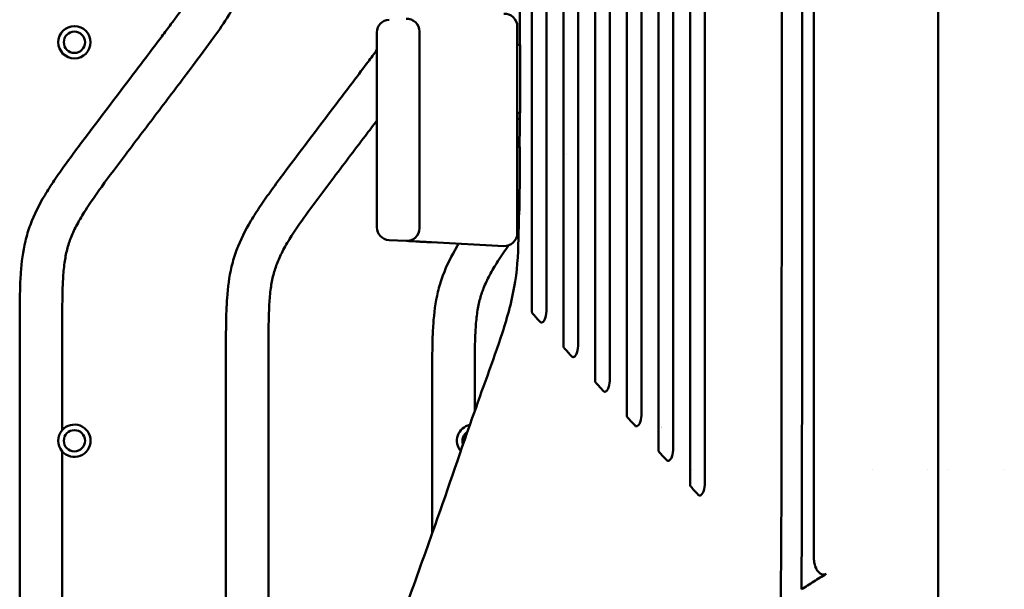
# Model space of a CAD drawing. Header units: millimetres. Extents: x 0 to 4686, y -120 to 1682.
# Tile 209 of 256: x 1273 to 1388, y 1118 to 1185. Entities that reach past the tile are written whole.
import ezdxf

# ---------------------------------------------------------------- set-up
doc = ezdxf.new("R2010")
doc.units = ezdxf.units.MM
doc.header["$LTSCALE"] = 2
doc.layers.add('Sichtbar (ISO)', color=7, linetype='Continuous', lineweight=50)

msp = doc.modelspace()

# ---------------------------------------------------------------- linework, layer by layer
at = {"layer": 'Sichtbar (ISO)'}
for p, q in [((1314.6099, 1160.1853), (1314.6099, 1183.1089)), ((1319.6099, 1183.2137), (1319.6099, 1160.0805)), ((1331.1099, 1183.8164), (1331.1099, 1159.4778)), ((1331.1099, 1181.6471), (1331.4687, 1181.6471)), ((1331.4462, 1173.6471), (1331.1099, 1173.6471)), ((1331.1099, 1169.6471), (1331.4269, 1169.6471)), ((1336.9105, 1168.7635), (1336.9105, 1168.7634)), ((1331.3449, 1161.6471), (1331.1099, 1161.6471)), ((1332.2036, 1161.8303), (1332.2036, 1161.8303)), ((1318.0314, 1158.5825), (1316.0314, 1158.6873)), ((1318.3636, 1158.5651), (1318.032, 1158.5825)), ((1319.1976, 1158.5214), (1318.6764, 1158.5487)), ((1320.3602, 1158.4605), (1319.7089, 1158.4946)), ((1329.5315, 1157.9799), (1321.0313, 1158.4253)), ((1329.5402, 1158.0745), (1329.5402, 1158.0745)), ((1272.6099, 1148.7601), (1272.6099, 1074.9341)), ((1277.6099, 1136.3274), (1277.6099, 1148.7601)), ((1296.8599, 1145.7721), (1296.8599, 1098.0513)), ((1301.8599, 1103.2951), (1301.8599, 1145.7721)), ((1321.1099, 1142.784), (1321.1099, 1124.1926)), ((1326.1099, 1138.587), (1326.1099, 1142.784)), ((1277.6099, 1089.4574), (1277.6099, 1133.8368)), ((1351.7593, 1131.6471), (1351.7587, 1131.6471)), ((1372.8501, 1131.6471), (1372.8501, 1131.6471)), ((1379.3817, 1131.6471), (1379.3814, 1131.6471)), ((1380.5904, 1131.6471), (1380.5885, 1131.6471)), ((1381.8381, 1131.6471), (1381.8381, 1131.6471)), ((1388.3697, 1131.6471), (1388.3696, 1131.6471))]:
    msp.add_line(p, q, dxfattribs=at)
for centre, radius in [((1279.0449, 1181.9521), 1.9), ((1279.0449, 1181.9521), 1.25), ((1279.0449, 1135.0821), 1.25)]:
    msp.add_circle(centre, radius, dxfattribs=at)
for centre, radius, start, end in [((1316.1099, 1183.1089), 1.5, 93.00115, 180), ((1318.1099, 1183.2137), 1.5, 0, 92.999), ((1329.6099, 1183.8164), 1.5, 0, 92.998418), ((1331.1099, 1171.6471), 1.3, 77.124936, 90), ((1331.1099, 1171.6471), 1.3, 270, 282.346216), ((1316.1099, 1160.1853), 1.5, 180, 266.998871), ((1318.1099, 1160.0805), 1.5, 267.001018, 0), ((1329.6099, 1159.4778), 1.5, 267.001565, 0), ((1279.0449, 1135.0821), 1.9, 220.951631, 139.048369), ((1325.9149, 1135.0821), 1.9, 101.489479, 220.222857), ((1279.0449, 1135.0821), 1.9, 139.048369, 220.951631), ((1325.9149, 1135.0821), 1.25, 121.657631, 200.059811), ((1349.1099, 1134.6471), 2.25, 117.319147, 117.319545)]:
    msp.add_arc(centre, radius, start, end, dxfattribs=at)
for points in [[(1331.4239, 1181.6471), (1331.4581, 1199.9803), (1331.4459, 1218.3138), (1331.4459, 1236.6471)], [(1331.3839, 1169.6471), (1331.3914, 1170.9804), (1331.3974, 1172.3138), (1331.4024, 1173.6471)], [(1331.2659, 1159.6893), (1331.2139, 1159.6185), (1331.1618, 1159.5476), (1331.1099, 1159.4767)], [(1318.6764, 1158.5487), (1318.5569, 1158.555), (1318.4517, 1158.5605), (1318.3636, 1158.5651)], [(1319.7089, 1158.4946), (1319.5285, 1158.5041), (1319.3564, 1158.5131), (1319.1976, 1158.5214)], [(1321.0313, 1158.4253), (1320.806, 1158.4371), (1320.5794, 1158.449), (1320.3602, 1158.4605)]]:
    msp.add_open_spline(points, degree=3, dxfattribs=at)
for points, knots in [([(1332.8202, 1236.6471), (1332.8202, 1218.6464), (1332.8202, 1200.6457), (1332.8202, 1165.8004), (1332.8192, 1158.1793), (1332.8207, 1152.8286), (1332.8204, 1151.6205), (1332.8202, 1150.3045)], [-2.80747407, -2.80747407, -2.80747407, -2.80747407, -1.56274736, -1.56274736, -0.39795639, -0.39795639, -0.000001, -0.000001, -0.000001, -0.000001]), ([(1334.56, 1150.874), (1334.5603, 1154.6346), (1334.5602, 1162.3105), (1334.5602, 1205.6946), (1334.5602, 1221.1708), (1334.5602, 1236.6471)], [-13.0152411, -13.0152411, -13.0152411, -13.0152411, -4.64287728, -4.64287728, -0.000001, -0.000001, -0.000001, -0.000001]), ([(1336.5383, 1236.6471), (1336.5383, 1218.1567), (1336.5383, 1199.6662), (1336.5383, 1162.9124), (1336.5385, 1154.6352), (1336.5378, 1149.0492), (1336.5383, 1147.6228), (1336.5383, 1146.2399)], [-3.25788779, -3.25788779, -3.25788779, -3.25788779, -1.82850508, -1.82850508, -0.41667581, -0.41667581, -0.000001, -0.000001, -0.000001, -0.000001]), ([(1338.2783, 1146.7816), (1338.2786, 1151.1663), (1338.2783, 1160.8303), (1338.2783, 1204.3134), (1338.2783, 1220.4802), (1338.2783, 1236.6471)], [-13.04492812, -13.04492812, -13.04492812, -13.04492812, -4.85005919, -4.85005919, -0.000001, -0.000001, -0.000001, -0.000001]), ([(1340.261, 1236.6471), (1340.261, 1218.4298), (1340.261, 1200.2124), (1340.261, 1176.4541), (1340.2611, 1168.4153), (1340.2608, 1148.2068), (1340.261, 1144.6479), (1340.261, 1142.1698)], [-2.1611655, -2.1611655, -2.1611655, -2.1611655, -1.07534364, -1.07534364, -0.74508005, -0.74508005, -0.000001, -0.000001, -0.000001, -0.000001]), ([(1342.0013, 1142.6871), (1342.0023, 1147.8798), (1342.001, 1160.4742), (1342.001, 1203.2798), (1342.001, 1219.9635), (1342.001, 1236.6471)], [-12.84170386, -12.84170386, -12.84170386, -12.84170386, -5.00509186, -5.00509186, -0.000001, -0.000001, -0.000001, -0.000001]), ([(1343.9791, 1236.6471), (1343.9791, 1218.5868), (1343.9791, 1200.5264), (1343.979, 1150.2994), (1343.9789, 1142.3751), (1343.9791, 1138.1043)], [-2.00268337, -2.00268337, -2.00268337, -2.00268337, -1.28257009, -1.28257009, -0.000001, -0.000001, -0.000001, -0.000001]), ([(1345.7195, 1138.6013), (1345.7209, 1144.452), (1345.7191, 1159.376), (1345.7191, 1200.6868), (1345.7191, 1218.6669), (1345.7191, 1236.6471)], [-12.39324142, -12.39324142, -12.39324142, -12.39324142, -5.39404912, -5.39404912, -0.000001, -0.000001, -0.000001, -0.000001]), ([(1347.7018, 1236.6471), (1347.7018, 1218.1562), (1347.7018, 1199.6653), (1347.7018, 1146.9687), (1347.7016, 1138.4532), (1347.7018, 1134.0333)], [-2.04366665, -2.04366665, -2.04366665, -2.04366665, -1.32655609, -1.32655609, -0.000001, -0.000001, -0.000001, -0.000001]), ([(1349.4418, 1236.6471), (1349.4418, 1217.9092), (1349.4418, 1199.1713), (1349.4417, 1168.2577), (1349.4442, 1142.5241), (1349.4422, 1134.514)], [0.000001, 0.000001, 0.000001, 0.000001, 5.62137621, 5.62137621, 9.27405819, 9.27405819, 9.27405819, 9.27405819]), ([(1351.4199, 1129.9672), (1351.4196, 1136.5872), (1351.42, 1154.6433), (1351.4198, 1197.9836), (1351.4199, 1233.031), (1351.4199, 1236.6471)], [0.000001, 0.000001, 0.000001, 0.000001, 1.98626401, 1.98626401, 3.10070357, 3.10070357, 3.10070357, 3.10070357]), ([(1353.1601, 1130.4359), (1353.1616, 1139.9435), (1353.1599, 1175.1983), (1353.1599, 1197.8127), (1353.1599, 1217.2299), (1353.1599, 1236.6471)], [-6.78434804, -6.78434804, -6.78434804, -6.78434804, -5.82515503, -5.82515503, -0.000001, -0.000001, -0.000001, -0.000001]), ([(1362.1993, 1236.6471), (1362.1997, 1235.2655), (1362.2007, 1232.5345), (1362.2012, 1228.5279), (1362.2052, 1224.6305), (1362.1959, 1220.7653), (1362.2066, 1217.2138), (1362.203, 1213.6962), (1362.2066, 1210.2309), (1362.1954, 1207.0177), (1362.2064, 1203.2333), (1362.2026, 1199.7324), (1362.2062, 1196.2612), (1362.1948, 1192.9722), (1362.2058, 1189.5009), (1362.2017, 1186.2285), (1362.2052, 1182.9562), (1362.1936, 1180.0879), (1362.2042, 1176.1976), (1362.1999, 1172.769), (1362.2029, 1169.3608), (1362.1908, 1166.2369), (1362.2011, 1162.766), (1362.1962, 1159.5702), (1362.1987, 1156.5401), (1362.1857, 1153.4681), (1362.196, 1151.2719), (1362.1906, 1148.9596), (1362.1929, 1146.8334), (1362.1795, 1144.6626), (1362.1896, 1143.0544), (1362.184, 1141.3834), (1362.1861, 1139.8069), (1362.1723, 1138.3129), (1362.1821, 1136.7827), (1362.1759, 1135.3856), (1362.1773, 1133.8905), (1362.1636, 1133.0425), (1362.1694, 1130.0831), (1362.1594, 1127.9933), (1362.1569, 1125.9686), (1362.1364, 1124.1649), (1362.1418, 1122.682), (1362.1294, 1121.3552), (1362.1239, 1120.0815), (1362.1044, 1119.3681), (1362.0924, 1117.2208), (1362.0646, 1116.08), (1362.0356, 1115.0631), (1362.0064, 1114.6693), (1361.9093, 1113.1968), (1361.7659, 1112.121), (1361.5903, 1110.9046), (1361.3387, 1109.7631), (1361.2438, 1109.3024)], [0, 0, 0, 0, 0.006756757, 0.013513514, 0.02027027, 0.027027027, 0.033783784, 0.040540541, 0.047297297, 0.054054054, 0.060810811, 0.067567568, 0.074324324, 0.081081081, 0.087837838, 0.094594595, 0.101351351, 0.108108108, 0.114864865, 0.121621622, 0.128378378, 0.135135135, 0.141891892, 0.148648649, 0.155405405, 0.162162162, 0.168918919, 0.175675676, 0.182432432, 0.189189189, 0.195945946, 0.202702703, 0.209459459, 0.216216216, 0.222972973, 0.22972973, 0.236486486, 0.243243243, 0.25, 0.256756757, 0.263513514, 0.27027027, 0.277027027, 0.283783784, 0.290540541, 0.297297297, 0.304054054, 0.310810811, 0.317567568, 0.324324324, 0.331081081, 0.337837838, 0.344594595, 0.350958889, 0.350958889, 0.350958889, 0.350958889]), ([(1364.5195, 1117.6094), (1364.5396, 1119.286), (1364.5478, 1121.6288), (1364.5623, 1125.6857), (1364.5713, 1128.4521), (1364.5827, 1134.8093), (1364.5865, 1138.7138), (1364.5903, 1142.868), (1364.5919, 1144.8432), (1364.5951, 1149.7648), (1364.5965, 1152.6915), (1364.5986, 1157.654), (1364.5994, 1160.002), (1364.6064, 1183.0405), (1364.6065, 1202.6213), (1364.6097, 1236.6471)], [0.00000115, 0.00000115, 0.00000115, 0.00000115, 0.50300094, 0.50300094, 1.5902052, 1.5902052, 2.46874932, 2.46874932, 3.33125233, 3.33125233, 4.40527391, 4.40527391, 5.37121786, 5.37121786, 13.75787303, 13.75787303, 13.75787303, 13.75787303]), ([(1365.9882, 1236.6471), (1365.9882, 1220.156), (1365.9882, 1198.1599), (1365.9882, 1175.0416), (1365.9882, 1170.0189), (1365.9882, 1153.8454), (1365.9882, 1148.0446), (1365.9882, 1141.3822), (1365.9882, 1139.4986), (1365.9882, 1134.8983), (1365.9882, 1132.1666), (1365.9882, 1128.0396), (1365.9882, 1126.6846), (1365.9883, 1124.6316), (1365.9883, 1123.9449), (1365.9883, 1122.5626), (1365.9884, 1121.9061), (1365.9884, 1121.232)], [-7.01349577, -7.01349577, -7.01349577, -7.01349577, -4.30038105, -4.30038105, -3.62422751, -3.62422751, -2.10606968, -2.10606968, -1.57454315, -1.57454315, -0.79751832, -0.79751832, -0.40062032, -0.40062032, -0.20222456, -0.20222456, -0.00000058, -0.00000058, -0.00000058, -0.00000058]), ([(1380.6017, 1097.0816), (1380.6033, 1098.8776), (1380.604, 1100.646), (1380.6049, 1102.375), (1380.6061, 1104.5011), (1380.6075, 1106.5675), (1380.6097, 1108.5575), (1380.6108, 1109.5882), (1380.6121, 1110.5989), (1380.6121, 1111.6239), (1380.6121, 1112.2113), (1380.6116, 1112.8034), (1380.6111, 1113.4049), (1380.6107, 1113.8831), (1380.6101, 1114.3629), (1380.6097, 1114.8472), (1380.6073, 1117.1925), (1380.6059, 1119.6265), (1380.6031, 1121.9936), (1380.6, 1124.583), (1380.5953, 1127.1062), (1380.5905, 1129.7648), (1380.5866, 1131.9344), (1380.5885, 1134.1172), (1380.5924, 1136.323), (1380.5986, 1139.8016), (1380.6097, 1143.3382), (1380.6098, 1146.8821), (1380.6098, 1148.1338), (1380.6099, 1149.3886), (1380.6099, 1150.6414), (1380.6099, 1155.1848), (1380.6094, 1159.7007), (1380.607, 1163.981), (1380.6068, 1164.3103), (1380.6066, 1164.6382), (1380.6065, 1164.9649), (1380.6044, 1169.8175), (1380.6075, 1174.3979), (1380.6086, 1179.2729), (1380.6087, 1179.5115), (1380.6087, 1179.7508), (1380.6088, 1179.9908), (1380.6098, 1185.4664), (1380.6098, 1191.3437), (1380.6098, 1197.4086), (1380.6099, 1200.8434), (1380.6099, 1204.3398), (1380.6098, 1207.9093), (1380.6098, 1210.6427), (1380.6098, 1213.4188), (1380.6098, 1216.2465), (1380.6097, 1222.767), (1380.6098, 1229.5554), (1380.6099, 1236.6471)], [0, 0, 0, 0, 0.0386834, 0.0386834, 0.0386834, 0.08624787, 0.08624787, 0.08624787, 0.11088208, 0.11088208, 0.11088208, 0.125, 0.125, 0.125, 0.13622177, 0.13622177, 0.13622177, 0.19055895, 0.19055895, 0.19055895, 0.25, 0.25, 0.25, 0.29850606, 0.29850606, 0.29850606, 0.375, 0.375, 0.375, 0.40201679, 0.40201679, 0.40201679, 0.5, 0.5, 0.5, 0.50753895, 0.50753895, 0.50753895, 0.6195203, 0.6195203, 0.6195203, 0.625, 0.625, 0.625, 0.75, 0.75, 0.75, 0.82079114, 0.82079114, 0.82079114, 0.875, 0.875, 0.875, 1, 1, 1, 1]), ([(1272.6099, 1148.7601), (1272.6099, 1150.0952), (1272.6099, 1151.4309), (1272.6463, 1152.7652), (1272.6651, 1153.4535), (1272.6936, 1154.1414), (1272.7423, 1154.8285), (1272.8312, 1156.0826), (1272.9875, 1157.3342), (1273.2798, 1158.557), (1273.4366, 1159.2128), (1273.6325, 1159.8603), (1273.8674, 1160.4925), (1274.3124, 1161.6907), (1274.8974, 1162.8336), (1275.5509, 1163.9335), (1275.909, 1164.5363), (1276.2878, 1165.1261), (1276.6784, 1165.7082), (1277.0951, 1166.3289), (1277.5252, 1166.9409), (1277.963, 1167.5473), (1278.4652, 1168.243), (1278.9773, 1168.9314), (1279.4909, 1169.6187), (1281.6346, 1172.4873), (1283.8035, 1175.3367), (1285.9654, 1178.1919), (1287.0854, 1179.671), (1288.2035, 1181.1515), (1289.3166, 1182.6353), (1289.6775, 1183.1165), (1290.038, 1183.5979), (1290.3958, 1184.0817), (1290.6643, 1184.4446), (1290.9313, 1184.8088), (1291.1952, 1185.1748), (1291.6083, 1185.7476), (1292.0139, 1186.325), (1292.4047, 1186.9131), (1293.0971, 1187.9555), (1293.7426, 1189.0318), (1294.2702, 1190.1655), (1294.5184, 1190.6988), (1294.7404, 1191.2447), (1294.9307, 1191.8011), (1295.0426, 1192.1281), (1295.1435, 1192.4588), (1295.2337, 1192.7923), (1295.3969, 1193.3955), (1295.5251, 1194.0081), (1295.6277, 1194.6247), (1295.7379, 1195.2874), (1295.8186, 1195.9545), (1295.8802, 1196.6233), (1295.9466, 1197.3433), (1295.9909, 1198.0651), (1296.0223, 1198.7874), (1296.0567, 1199.5782), (1296.0756, 1200.3695), (1296.0878, 1201.1608), (1296.1075, 1202.4375), (1296.1099, 1203.7145), (1296.1099, 1204.9914)], [0, 0, 0, 0, 0.06359954, 0.06359954, 0.06359954, 0.09640429, 0.09640429, 0.09640429, 0.15628374, 0.15628374, 0.15628374, 0.18839964, 0.18839964, 0.18839964, 0.24926502, 0.24926502, 0.24926502, 0.28262286, 0.28262286, 0.28262286, 0.31819671, 0.31819671, 0.31819671, 0.35901071, 0.35901071, 0.35901071, 0.52935644, 0.52935644, 0.52935644, 0.61760272, 0.61760272, 0.61760272, 0.64621942, 0.64621942, 0.64621942, 0.66768788, 0.66768788, 0.66768788, 0.70128061, 0.70128061, 0.70128061, 0.7608135, 0.7608135, 0.7608135, 0.78881425, 0.78881425, 0.78881425, 0.80527165, 0.80527165, 0.80527165, 0.83503816, 0.83503816, 0.83503816, 0.86703293, 0.86703293, 0.86703293, 0.90147254, 0.90147254, 0.90147254, 0.93917426, 0.93917426, 0.93917426, 1, 1, 1, 1]), ([(1301.1099, 1204.9914), (1301.1099, 1203.416), (1301.1098, 1201.8404), (1301.0741, 1200.2654), (1301.0561, 1199.4705), (1301.029, 1198.6758), (1300.9853, 1197.8818), (1300.9346, 1196.959), (1300.8615, 1196.0372), (1300.7497, 1195.1198), (1300.64, 1194.2205), (1300.4932, 1193.3254), (1300.2937, 1192.4416), (1300.0947, 1191.5602), (1299.8434, 1190.6901), (1299.5349, 1189.8408), (1299.233, 1189.0096), (1298.8763, 1188.1984), (1298.478, 1187.4082), (1298.0883, 1186.6352), (1297.6588, 1185.8824), (1297.2014, 1185.1473), (1296.6476, 1184.2573), (1296.0527, 1183.3933), (1295.443, 1182.5402), (1294.6247, 1181.3954), (1293.7796, 1180.2702), (1292.933, 1179.1462), (1291.6245, 1177.4091), (1290.3125, 1175.6749), (1288.9998, 1173.9409), (1287.6827, 1172.2011), (1286.365, 1170.4615), (1285.0504, 1168.7199), (1284.1101, 1167.4742), (1283.1715, 1166.2275), (1282.2536, 1164.9649), (1281.5885, 1164.05), (1280.9342, 1163.1267), (1280.3275, 1162.1726), (1279.9825, 1161.6302), (1279.6529, 1161.0778), (1279.3508, 1160.5104), (1279.0931, 1160.0266), (1278.8554, 1159.5318), (1278.653, 1159.0228), (1278.4664, 1158.5536), (1278.3097, 1158.0723), (1278.1851, 1157.5832), (1278.0525, 1157.0627), (1277.9563, 1156.5335), (1277.8832, 1156.0014), (1277.7983, 1155.3834), (1277.7447, 1154.7615), (1277.7075, 1154.1387), (1277.6792, 1153.6641), (1277.6604, 1153.1889), (1277.6473, 1152.7136), (1277.6359, 1152.298), (1277.6288, 1151.8823), (1277.6236, 1151.4665), (1277.6123, 1150.5644), (1277.6099, 1149.6623), (1277.6099, 1148.7601)], [0, 0, 0, 0, 0.07504599, 0.07504599, 0.07504599, 0.11292292, 0.11292292, 0.11292292, 0.15694532, 0.15694532, 0.15694532, 0.20009904, 0.20009904, 0.20009904, 0.24313014, 0.24313014, 0.24313014, 0.28524424, 0.28524424, 0.28524424, 0.32644481, 0.32644481, 0.32644481, 0.37632687, 0.37632687, 0.37632687, 0.44326295, 0.44326295, 0.44326295, 0.54670974, 0.54670974, 0.54670974, 0.6505088, 0.6505088, 0.6505088, 0.72475204, 0.72475204, 0.72475204, 0.77855695, 0.77855695, 0.77855695, 0.809146, 0.809146, 0.809146, 0.83523166, 0.83523166, 0.83523166, 0.85927362, 0.85927362, 0.85927362, 0.88485306, 0.88485306, 0.88485306, 0.9145683, 0.9145683, 0.9145683, 0.93721924, 0.93721924, 0.93721924, 0.95702441, 0.95702441, 0.95702441, 1, 1, 1, 1]), ([(1296.8599, 1145.7721), (1296.8599, 1147.1072), (1296.8599, 1148.4428), (1296.8963, 1149.7772), (1296.9151, 1150.4654), (1296.9436, 1151.1533), (1296.9923, 1151.8404), (1297.0812, 1153.0946), (1297.2375, 1154.3461), (1297.5298, 1155.5689), (1297.6866, 1156.2247), (1297.8825, 1156.8723), (1298.1174, 1157.5045), (1298.5624, 1158.7026), (1299.1474, 1159.8456), (1299.8009, 1160.9454), (1300.159, 1161.5482), (1300.5378, 1162.1381), (1300.9284, 1162.7201), (1301.3451, 1163.3409), (1301.7752, 1163.9528), (1302.213, 1164.5592), (1302.7152, 1165.2549), (1303.2273, 1165.9433), (1303.7409, 1166.6306), (1305.8846, 1169.4992), (1308.0535, 1172.3487), (1310.2154, 1175.2038), (1311.3354, 1176.6829), (1312.4535, 1178.1635), (1313.5666, 1179.6473), (1313.9155, 1180.1123), (1314.2639, 1180.5777), (1314.6099, 1181.0451)], [0, 0, 0, 0, 0.063599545, 0.063599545, 0.063599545, 0.096404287, 0.096404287, 0.096404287, 0.156283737, 0.156283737, 0.156283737, 0.188399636, 0.188399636, 0.188399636, 0.249265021, 0.249265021, 0.249265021, 0.282622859, 0.282622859, 0.282622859, 0.31819671, 0.31819671, 0.31819671, 0.359010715, 0.359010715, 0.359010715, 0.529356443, 0.529356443, 0.529356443, 0.617602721, 0.617602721, 0.617602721, 0.645262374, 0.645262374, 0.645262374, 0.645262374]), ([(1331.4687, 1181.6471), (1331.4662, 1180.3143), (1331.4632, 1178.9796), (1331.4559, 1176.3135), (1331.4515, 1174.9793), (1331.4462, 1173.6471)], [-0.799124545, -0.799124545, -0.799124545, -0.799124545, -0.399702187, -0.399702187, -0.000043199, -0.000043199, -0.000043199, -0.000043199]), ([(1314.6099, 1172.7501), (1314.1567, 1172.1509), (1313.7033, 1171.5519), (1313.2498, 1170.9529), (1311.9327, 1169.213), (1310.615, 1167.4735), (1309.3004, 1165.7319), (1308.3601, 1164.4862), (1307.4215, 1163.2394), (1306.5036, 1161.9769), (1305.8385, 1161.0619), (1305.1842, 1160.1386), (1304.5775, 1159.1845), (1304.2325, 1158.6421), (1303.9029, 1158.0897), (1303.6008, 1157.5223), (1303.3431, 1157.0385), (1303.1054, 1156.5438), (1302.903, 1156.0347), (1302.7164, 1155.5656), (1302.5597, 1155.0842), (1302.4351, 1154.5951), (1302.3025, 1154.0747), (1302.2063, 1153.5455), (1302.1332, 1153.0134), (1302.0483, 1152.3953), (1301.9947, 1151.7734), (1301.9575, 1151.1507), (1301.9292, 1150.676), (1301.9104, 1150.2009), (1301.8973, 1149.7256), (1301.8859, 1149.31), (1301.8788, 1148.8942), (1301.8736, 1148.4785), (1301.8623, 1147.5764), (1301.8599, 1146.6742), (1301.8599, 1145.7721)], [0.510973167, 0.510973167, 0.510973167, 0.510973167, 0.546709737, 0.546709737, 0.546709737, 0.650508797, 0.650508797, 0.650508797, 0.724752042, 0.724752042, 0.724752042, 0.778556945, 0.778556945, 0.778556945, 0.809146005, 0.809146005, 0.809146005, 0.835231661, 0.835231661, 0.835231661, 0.859273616, 0.859273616, 0.859273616, 0.884853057, 0.884853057, 0.884853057, 0.914568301, 0.914568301, 0.914568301, 0.937219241, 0.937219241, 0.937219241, 0.957024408, 0.957024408, 0.957024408, 1, 1, 1, 1]), ([(1331.4269, 1169.6471), (1331.4207, 1168.3487), (1331.4118, 1166.8806), (1331.3907, 1164.6403), (1331.38, 1163.7203), (1331.3608, 1162.474), (1331.3535, 1162.0564), (1331.3449, 1161.6471)], [0.000001, 0.000001, 0.000001, 0.000001, 0.389534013, 0.389534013, 0.641080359, 0.641080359, 0.766718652, 0.766718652, 0.766718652, 0.766718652]), ([(1316.2078, 1107.7173), (1316.2848, 1108.992), (1316.4973, 1110.2055), (1317.0993, 1112.7059), (1317.5107, 1113.9841), (1318.9817, 1118.3218), (1320.0916, 1121.2867), (1322.7142, 1128.7704), (1324.25, 1133.2588), (1326.9788, 1141.078), (1328.2112, 1144.3252), (1329.9566, 1149.6184), (1330.5102, 1151.6245), (1331.1694, 1155.6611), (1331.2133, 1157.6288), (1331.2804, 1160.2543), (1331.2941, 1160.9507), (1331.3056, 1161.6471)], [0, 0, 0, 0, 0.40395283, 0.40395283, 0.89416103, 0.89416103, 2.10924908, 2.10924908, 3.88181084, 3.88181084, 5.18811704, 5.18811704, 5.86686817, 5.86686817, 6.44618257, 6.44618257, 6.65520183, 6.65520183, 6.65520183, 6.65520183]), ([(1321.1099, 1142.784), (1321.1099, 1144.1191), (1321.1099, 1145.4548), (1321.1463, 1146.7891), (1321.1651, 1147.4774), (1321.1936, 1148.1653), (1321.2423, 1148.8524), (1321.3312, 1150.1065), (1321.4875, 1151.3581), (1321.7798, 1152.5809), (1321.9366, 1153.2367), (1322.1325, 1153.8842), (1322.3674, 1154.5164), (1322.8124, 1155.7146), (1323.3974, 1156.8575), (1324.0509, 1157.9574), (1324.1106, 1158.0578), (1324.1708, 1158.1579), (1324.2316, 1158.2576)], [0, 0, 0, 0, 0.063599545, 0.063599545, 0.063599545, 0.096404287, 0.096404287, 0.096404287, 0.156283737, 0.156283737, 0.156283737, 0.188399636, 0.188399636, 0.188399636, 0.249265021, 0.249265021, 0.249265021, 0.254822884, 0.254822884, 0.254822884, 0.254822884]), ([(1330.0819, 1158.054), (1329.6501, 1157.4439), (1329.2284, 1156.8269), (1328.8275, 1156.1965), (1328.4825, 1155.6541), (1328.1529, 1155.1017), (1327.8508, 1154.5343), (1327.5931, 1154.0505), (1327.3554, 1153.5557), (1327.153, 1153.0467), (1326.9664, 1152.5775), (1326.8097, 1152.0962), (1326.6851, 1151.6071), (1326.5525, 1151.0866), (1326.4563, 1150.5574), (1326.3832, 1150.0254), (1326.2983, 1149.4073), (1326.2447, 1148.7854), (1326.2075, 1148.1626), (1326.1792, 1147.688), (1326.1604, 1147.2128), (1326.1473, 1146.7375), (1326.1359, 1146.3219), (1326.1288, 1145.9062), (1326.1236, 1145.4904), (1326.1123, 1144.5883), (1326.1099, 1143.6862), (1326.1099, 1142.784)], [0.743003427, 0.743003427, 0.743003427, 0.743003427, 0.778556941, 0.778556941, 0.778556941, 0.809146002, 0.809146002, 0.809146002, 0.835231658, 0.835231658, 0.835231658, 0.859273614, 0.859273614, 0.859273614, 0.884853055, 0.884853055, 0.884853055, 0.9145683, 0.9145683, 0.9145683, 0.93721924, 0.93721924, 0.93721924, 0.957024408, 0.957024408, 0.957024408, 1, 1, 1, 1]), ([(1333.8009, 1149.0645), (1333.8189, 1149.0444), (1333.839, 1149.0282), (1333.881, 1149.0048), (1333.9022, 1148.9973), (1333.9577, 1148.9882), (1333.9917, 1148.9921), (1334.0694, 1149.0174), (1334.1084, 1149.0443), (1334.1963, 1149.1187), (1334.2577, 1149.1956), (1334.3617, 1149.3958), (1334.4251, 1149.5444), (1334.5437, 1150.1127), (1334.5598, 1150.4795), (1334.56, 1150.874)], [-0.45131866, -0.45131866, -0.45131866, -0.45131866, -0.425526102, -0.425526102, -0.401318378, -0.401318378, -0.363657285, -0.363657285, -0.310636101, -0.310636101, -0.205671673, -0.205671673, -0.118509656, -0.118509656, -0.000001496, -0.000001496, -0.000001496, -0.000001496]), ([(1332.9084, 1150.0409), (1332.894, 1150.0563), (1332.8812, 1150.0739), (1332.8589, 1150.1128), (1332.8496, 1150.1338), (1332.8347, 1150.179), (1332.8292, 1150.2028), (1332.8219, 1150.2527), (1332.8202, 1150.2787), (1332.8202, 1150.3045)], [0.0000193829, 0.0000193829, 0.0000193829, 0.0000193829, 0.0070145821, 0.0070145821, 0.0140765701, 0.0140765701, 0.0214121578, 0.0214121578, 0.0292091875, 0.0292091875, 0.0292091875, 0.0292091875]), ([(1332.9084, 1150.0409), (1333.0573, 1149.8784), (1333.206, 1149.7157), (1333.5034, 1149.3903), (1333.652, 1149.2276), (1333.8007, 1149.0648)], [-0.145721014, -0.145721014, -0.145721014, -0.145721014, -0.072868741, -0.072868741, -0.000051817, -0.000051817, -0.000051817, -0.000051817]), ([(1336.6265, 1145.9732), (1336.6121, 1145.9888), (1336.5993, 1146.0064), (1336.5769, 1146.0456), (1336.5677, 1146.0668), (1336.5446, 1146.1373), (1336.5383, 1146.1887), (1336.5383, 1146.2399)], [0.0000177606, 0.0000177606, 0.0000177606, 0.0000177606, 0.0070374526, 0.0070374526, 0.0141696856, 0.0141696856, 0.0295411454, 0.0295411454, 0.0295411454, 0.0295411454]), ([(1337.5162, 1144.9999), (1337.5349, 1144.9791), (1337.5558, 1144.9623), (1337.5997, 1144.9384), (1337.6217, 1144.931), (1337.6783, 1144.9226), (1337.7122, 1144.9269), (1337.7899, 1144.9529), (1337.8286, 1144.9796), (1337.9125, 1145.0504), (1337.974, 1145.1242), (1338.0794, 1145.3242), (1338.1422, 1145.4693), (1338.2616, 1146.0278), (1338.2782, 1146.3912), (1338.2783, 1146.7816)], [-0.458191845, -0.458191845, -0.458191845, -0.458191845, -0.4293888, -0.4293888, -0.402561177, -0.402561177, -0.362656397, -0.362656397, -0.307034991, -0.307034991, -0.202101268, -0.202101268, -0.117216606, -0.117216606, -0.000001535, -0.000001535, -0.000001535, -0.000001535]), ([(1336.6265, 1145.9732), (1336.7749, 1145.8112), (1336.9232, 1145.649), (1337.2196, 1145.3246), (1337.3678, 1145.1624), (1337.516, 1145.0001)], [-0.145014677, -0.145014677, -0.145014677, -0.145014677, -0.072514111, -0.072514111, -0.000044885, -0.000044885, -0.000044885, -0.000044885]), ([(1341.237, 1140.9294), (1341.2562, 1140.9081), (1341.2778, 1140.8909), (1341.3231, 1140.8664), (1341.3459, 1140.859), (1341.4033, 1140.8513), (1341.4373, 1140.8558), (1341.5189, 1140.8836), (1341.5583, 1140.9128), (1341.6341, 1140.9765), (1341.6956, 1141.0477), (1341.8018, 1141.2467), (1341.8641, 1141.3888), (1341.9843, 1141.9395), (1342.0011, 1142.3), (1342.0013, 1142.6871)], [-0.432293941, -0.432293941, -0.432293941, -0.432293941, -0.408091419, -0.408091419, -0.38568435, -0.38568435, -0.353472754, -0.353472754, -0.305070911, -0.305070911, -0.199415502, -0.199415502, -0.11618476, -0.11618476, -0.000001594, -0.000001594, -0.000001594, -0.000001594]), ([(1340.3494, 1141.9004), (1340.3349, 1141.9161), (1340.3221, 1141.9338), (1340.2997, 1141.9733), (1340.2904, 1141.9947), (1340.2673, 1142.0658), (1340.261, 1142.1179), (1340.261, 1142.1698)], [0.000015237, 0.000015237, 0.000015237, 0.000015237, 0.0070659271, 0.0070659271, 0.0142624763, 0.0142624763, 0.0298218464, 0.0298218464, 0.0298218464, 0.0298218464]), ([(1340.3494, 1141.9004), (1340.4974, 1141.7388), (1340.6454, 1141.577), (1340.9411, 1141.2534), (1341.089, 1141.0915), (1341.2368, 1140.9296)], [-0.144464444, -0.144464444, -0.144464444, -0.144464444, -0.072237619, -0.072237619, -0.00003781, -0.00003781, -0.00003781, -0.00003781]), ([(1344.0678, 1137.8325), (1344.0533, 1137.8483), (1344.0404, 1137.8661), (1344.0179, 1137.9058), (1344.0087, 1137.9273), (1343.9854, 1137.9991), (1343.9791, 1138.0517), (1343.9791, 1138.1043)], [0.0000129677, 0.0000129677, 0.0000129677, 0.0000129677, 0.0070966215, 0.0070966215, 0.0143505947, 0.0143505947, 0.0300761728, 0.0300761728, 0.0300761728, 0.0300761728]), ([(1344.9536, 1136.8634), (1344.9733, 1136.8416), (1344.9955, 1136.824), (1345.042, 1136.7992), (1345.0653, 1136.7917), (1345.1235, 1136.7844), (1345.1576, 1136.7891), (1345.2391, 1136.8171), (1345.2783, 1136.8461), (1345.3514, 1136.9073), (1345.4129, 1136.9763), (1345.5198, 1137.1747), (1345.5817, 1137.3143), (1345.7022, 1137.8587), (1345.7193, 1138.217), (1345.7195, 1138.6013)], [-0.438590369, -0.438590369, -0.438590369, -0.438590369, -0.412257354, -0.412257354, -0.387991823, -0.387991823, -0.35401787, -0.35401787, -0.303384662, -0.303384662, -0.197195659, -0.197195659, -0.115323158, -0.115323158, -0.000001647, -0.000001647, -0.000001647, -0.000001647]), ([(1344.0678, 1137.8325), (1344.2155, 1137.6711), (1344.3632, 1137.5096), (1344.6583, 1137.1867), (1344.8059, 1137.0252), (1344.9535, 1136.8636)], [-0.144029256, -0.144029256, -0.144029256, -0.144029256, -0.07201921, -0.07201921, -0.000032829, -0.000032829, -0.000032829, -0.000032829]), ([(1348.6752, 1132.7919), (1348.6938, 1132.7714), (1348.7146, 1132.7544), (1348.7583, 1132.7297), (1348.7803, 1132.7217), (1348.8366, 1132.7119), (1348.8703, 1132.7148), (1348.9566, 1132.7402), (1348.9999, 1132.7717), (1349.0627, 1132.8241), (1349.1279, 1132.8874), (1349.2425, 1133.0982), (1349.3039, 1133.2358), (1349.4247, 1133.7749), (1349.442, 1134.1316), (1349.4422, 1134.514)], [-0.522829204, -0.522829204, -0.522829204, -0.522829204, -0.484696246, -0.484696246, -0.449540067, -0.449540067, -0.398544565, -0.398544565, -0.314371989, -0.314371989, -0.195502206, -0.195502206, -0.114726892, -0.114726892, -0.000001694, -0.000001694, -0.000001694, -0.000001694]), ([(1347.7908, 1133.7594), (1347.7762, 1133.7753), (1347.7633, 1133.7932), (1347.7408, 1133.8331), (1347.7314, 1133.8548), (1347.7081, 1133.9271), (1347.7018, 1133.9802), (1347.7018, 1134.0333)], [0.000011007, 0.000011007, 0.000011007, 0.000011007, 0.0071250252, 0.0071250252, 0.0144283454, 0.0144283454, 0.0302977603, 0.0302977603, 0.0302977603, 0.0302977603]), ([(1348.6751, 1132.792), (1348.5278, 1132.9533), (1348.3804, 1133.1146), (1348.0857, 1133.437), (1347.9383, 1133.5983), (1347.7908, 1133.7594)], [0.000028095, 0.000028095, 0.000028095, 0.000028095, 0.071848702, 0.071848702, 0.143689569, 0.143689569, 0.143689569, 0.143689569]), ([(1351.5092, 1129.6916), (1351.4945, 1129.7076), (1351.4816, 1129.7256), (1351.459, 1129.7657), (1351.4496, 1129.7875), (1351.4262, 1129.8603), (1351.4199, 1129.9137), (1351.4199, 1129.9672)], [0.0000089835, 0.0000089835, 0.0000089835, 0.0000089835, 0.0071567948, 0.0071567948, 0.014508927, 0.014508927, 0.030488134, 0.030488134, 0.030488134, 0.030488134]), ([(1352.3925, 1128.7253), (1352.4112, 1128.7047), (1352.432, 1128.6877), (1352.4758, 1128.6629), (1352.4979, 1128.6547), (1352.5548, 1128.6446), (1352.5892, 1128.6475), (1352.6762, 1128.6732), (1352.7193, 1128.7045), (1352.7914, 1128.7646), (1352.8529, 1128.8308), (1352.9608, 1129.0284), (1353.0218, 1129.1646), (1353.1425, 1129.6993), (1353.16, 1130.0548), (1353.1601, 1130.4359)], [-0.448080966, -0.448080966, -0.448080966, -0.448080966, -0.420911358, -0.420911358, -0.39597405, -0.39597405, -0.359195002, -0.359195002, -0.299760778, -0.299760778, -0.194099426, -0.194099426, -0.114330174, -0.114330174, -0.000001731, -0.000001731, -0.000001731, -0.000001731]), ([(1352.3924, 1128.7254), (1352.2453, 1128.8865), (1352.0981, 1129.0475), (1351.8037, 1129.3696), (1351.6565, 1129.5307), (1351.5092, 1129.6916)], [0.000023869, 0.000023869, 0.000023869, 0.000023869, 0.071713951, 0.071713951, 0.14342131, 0.14342131, 0.14342131, 0.14342131]), ([(1365.9884, 1121.232), (1365.9884, 1121.2247), (1365.9885, 1121.2173), (1365.9886, 1121.2019), (1365.9887, 1121.1938), (1365.9891, 1121.1693), (1365.9895, 1121.1529), (1365.9915, 1121.0956), (1365.9938, 1121.0548), (1366.023, 1120.6848), (1366.1064, 1120.3624), (1366.3262, 1119.8997), (1366.4351, 1119.7391), (1366.6553, 1119.5165), (1366.7599, 1119.4432), (1366.9479, 1119.3641), (1367.0329, 1119.3449), (1367.1743, 1119.3452), (1367.2279, 1119.353), (1367.3368, 1119.3846), (1367.3904, 1119.4094), (1367.4405, 1119.441)], [-0.219991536, -0.219991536, -0.219991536, -0.219991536, -0.218552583, -0.218552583, -0.216974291, -0.216974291, -0.213759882, -0.213759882, -0.205768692, -0.205768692, -0.141187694, -0.141187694, -0.096999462, -0.096999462, -0.061450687, -0.061450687, -0.034737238, -0.034737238, -0.018063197, -0.018063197, -0.000001, -0.000001, -0.000001, -0.000001]), ([(1364.5195, 1117.6094), (1365.004, 1117.9124), (1365.4789, 1118.2092), (1366.4679, 1118.8291), (1366.9539, 1119.1345), (1367.4405, 1119.4409)], [-0.356192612, -0.356192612, -0.356192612, -0.356192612, -0.175315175, -0.175315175, -0.000001, -0.000001, -0.000001, -0.000001])]:
    msp.add_open_spline(points, degree=3, knots=knots, dxfattribs=at)

doc.saveas('drawing.dxf')
